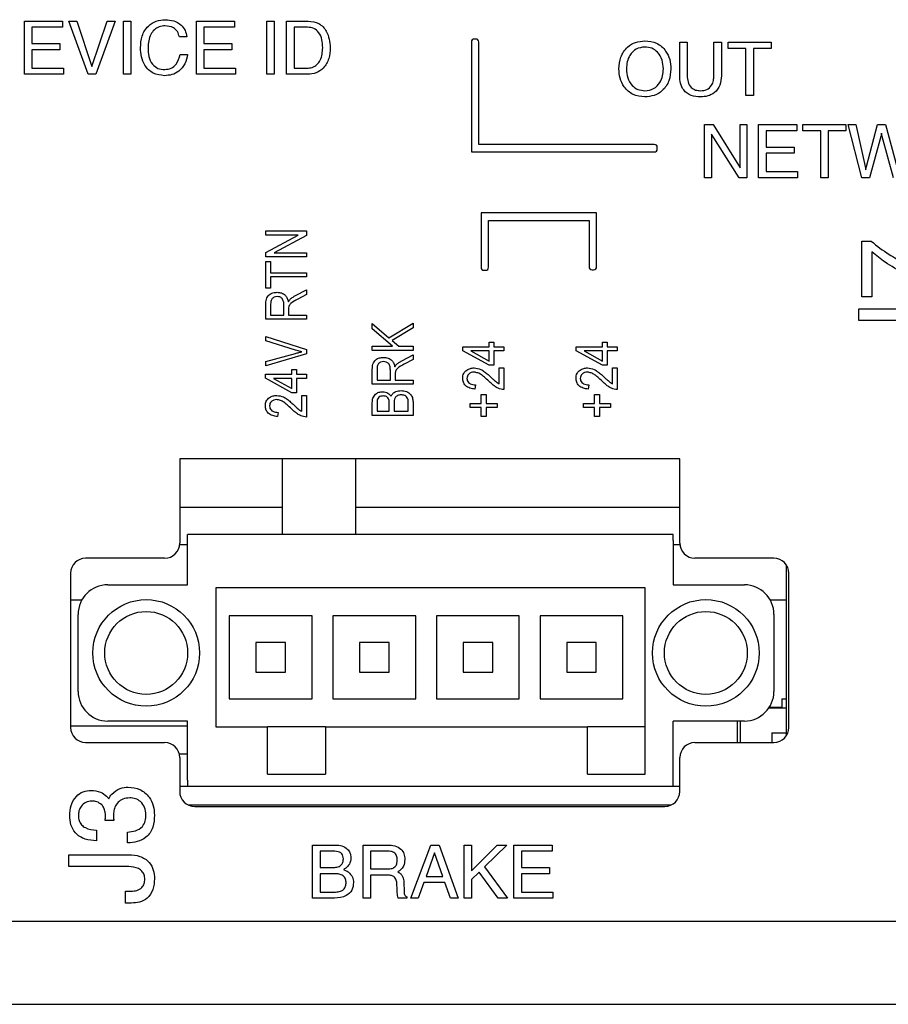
# Model space of a CAD drawing. Header units: inches. Extents: x 0.5 to 21.6, y 0.5 to 16.5.
# Tile 13 of 26: x 14.7 to 15.9, y 4.5 to 5.8. Entities that reach past the tile are written whole.
import ezdxf

# ---------------------------------------------------------------- set-up
doc = ezdxf.new("R2010")
doc.units = ezdxf.units.IN
doc.header["$MEASUREMENT"] = 0

msp = doc.modelspace()

# ---------------------------------------------------------------- linework, layer by layer
at = {"color": 7, "linetype": 'Continuous', "lineweight": 25}
for p, q in [((14.7323, 5.7719), (14.7323, 5.8427)), ((14.7323, 5.8427), (14.7831, 5.8427)), ((14.7831, 5.8427), (14.7831, 5.8345)), ((14.8169, 5.7719), (14.7913, 5.8427)), ((14.7913, 5.8427), (14.8019, 5.8427)), ((14.8019, 5.8427), (14.8221, 5.7821)), ((14.8221, 5.7821), (14.8422, 5.8427)), ((14.8528, 5.8427), (14.8272, 5.7719)), ((14.8422, 5.8427), (14.8528, 5.8427)), ((14.8639, 5.8427), (14.8739, 5.8427)), ((14.8639, 5.7719), (14.8639, 5.8427)), ((14.8739, 5.8427), (14.8739, 5.7719)), ((14.961, 5.7719), (14.961, 5.8427)), ((14.961, 5.8427), (15.0118, 5.8427)), ((15.0118, 5.8427), (15.0118, 5.8345)), ((15.0545, 5.7719), (15.0545, 5.8427)), ((15.0545, 5.8427), (15.0645, 5.8427)), ((15.0645, 5.8427), (15.0645, 5.7719)), ((15.0808, 5.7719), (15.0808, 5.8427)), ((15.0808, 5.8427), (15.1097, 5.8427)), ((14.7423, 5.8345), (14.7423, 5.8128)), ((14.7831, 5.8345), (14.7423, 5.8345)), ((15.0118, 5.8345), (14.971, 5.8345)), ((14.971, 5.8345), (14.971, 5.8128)), ((15.1087, 5.8345), (15.0908, 5.8345)), ((15.0908, 5.8345), (15.0908, 5.7801)), ((14.7423, 5.8128), (14.7795, 5.8128)), ((14.7795, 5.8128), (14.7795, 5.8046)), ((14.9483, 5.8218), (14.9383, 5.8218)), ((14.971, 5.8128), (15.0082, 5.8128)), ((15.0082, 5.8128), (15.0082, 5.8046)), ((15.3265, 5.8148), (15.3265, 5.6687)), ((15.3325, 5.8188), (15.3305, 5.8188)), ((15.3365, 5.6787), (15.3365, 5.8148)), ((15.6035, 5.7698), (15.6035, 5.8145)), ((15.6035, 5.8145), (15.6135, 5.8145)), ((15.6135, 5.8145), (15.6135, 5.7703)), ((15.6489, 5.8145), (15.6589, 5.8145)), ((15.6489, 5.7703), (15.6489, 5.8145)), ((15.6589, 5.8145), (15.6589, 5.7698)), ((15.668, 5.8064), (15.668, 5.8145)), ((15.668, 5.8145), (15.7251, 5.8145)), ((15.7251, 5.8145), (15.7251, 5.8064)), ((14.7423, 5.8046), (14.7423, 5.7801)), ((14.7795, 5.8046), (14.7423, 5.8046)), ((15.0082, 5.8046), (14.971, 5.8046)), ((14.971, 5.8046), (14.971, 5.7801)), ((15.6916, 5.8064), (15.668, 5.8064)), ((15.6916, 5.7438), (15.6916, 5.8064)), ((15.7251, 5.8064), (15.7015, 5.8064)), ((15.7015, 5.8064), (15.7015, 5.7438)), ((14.9392, 5.7983), (14.9492, 5.7983)), ((14.7423, 5.7801), (14.7841, 5.7801)), ((14.7841, 5.7801), (14.7841, 5.7719)), ((14.971, 5.7801), (15.0127, 5.7801)), ((15.0127, 5.7801), (15.0127, 5.7719)), ((15.0908, 5.7801), (15.1079, 5.7801)), ((14.7841, 5.7719), (14.7323, 5.7719)), ((14.8272, 5.7719), (14.8169, 5.7719)), ((14.8739, 5.7719), (14.8639, 5.7719)), ((15.0127, 5.7719), (14.961, 5.7719)), ((15.0645, 5.7719), (15.0545, 5.7719)), ((15.1089, 5.7719), (15.0808, 5.7719)), ((15.7015, 5.7438), (15.6916, 5.7438)), ((15.6367, 5.6344), (15.6367, 5.7052)), ((15.6367, 5.7052), (15.6481, 5.7052)), ((15.6481, 5.7052), (15.6839, 5.6475)), ((15.6839, 5.7052), (15.693, 5.7052)), ((15.6839, 5.6475), (15.6839, 5.7052)), ((15.693, 5.7052), (15.693, 5.6344)), ((15.7084, 5.7052), (15.7593, 5.7052)), ((15.7084, 5.6344), (15.7084, 5.7052)), ((15.7593, 5.697), (15.7184, 5.697)), ((15.7184, 5.697), (15.7184, 5.6752)), ((15.7593, 5.7052), (15.7593, 5.697)), ((15.7674, 5.697), (15.7674, 5.7052)), ((15.7674, 5.7052), (15.8246, 5.7052)), ((15.791, 5.697), (15.7674, 5.697)), ((15.791, 5.6344), (15.791, 5.697)), ((15.8246, 5.697), (15.801, 5.697)), ((15.801, 5.697), (15.801, 5.6344)), ((15.8246, 5.7052), (15.8246, 5.697)), ((15.8457, 5.6344), (15.8273, 5.7052)), ((15.8273, 5.7052), (15.8376, 5.7052)), ((15.8376, 5.7052), (15.8502, 5.6492)), ((15.8517, 5.6492), (15.8666, 5.7052)), ((15.8666, 5.7052), (15.8773, 5.7052)), ((15.8773, 5.7052), (15.8921, 5.6494)), ((15.6827, 5.6344), (15.6458, 5.6923)), ((15.6458, 5.6923), (15.6458, 5.6344)), ((15.8709, 5.6892), (15.856, 5.6344)), ((15.888, 5.6344), (15.8727, 5.6892)), ((15.3265, 5.6687), (15.5697, 5.6687)), ((15.5697, 5.6787), (15.3365, 5.6787)), ((15.5737, 5.6727), (15.5737, 5.6747)), ((15.7184, 5.6752), (15.7556, 5.6752)), ((15.7556, 5.6752), (15.7556, 5.667)), ((15.7556, 5.667), (15.7184, 5.667)), ((15.7184, 5.667), (15.7184, 5.6425)), ((15.7184, 5.6425), (15.7602, 5.6425)), ((15.7602, 5.6425), (15.7602, 5.6344)), ((15.6458, 5.6344), (15.6367, 5.6344)), ((15.693, 5.6344), (15.6827, 5.6344)), ((15.7602, 5.6344), (15.7084, 5.6344)), ((15.801, 5.6344), (15.791, 5.6344)), ((15.856, 5.6344), (15.8457, 5.6344)), ((15.493, 5.5876), (15.3394, 5.5876)), ((15.3394, 5.5876), (15.3394, 5.5154)), ((15.3494, 5.5776), (15.483, 5.5776)), ((15.3494, 5.5154), (15.3494, 5.5776)), ((15.483, 5.5776), (15.483, 5.5161)), ((15.493, 5.5161), (15.493, 5.5876)), ((15.0533, 5.558), (15.0533, 5.5637)), ((15.0533, 5.5637), (15.1074, 5.5637)), ((15.1074, 5.5637), (15.1074, 5.5577)), ((15.0533, 5.5352), (15.0964, 5.558)), ((15.0964, 5.558), (15.0533, 5.558)), ((15.1074, 5.5577), (15.0643, 5.5348)), ((15.8459, 5.4759), (15.8459, 5.55)), ((15.8459, 5.55), (15.8581, 5.55)), ((15.0533, 5.5292), (15.0533, 5.5352)), ((15.1074, 5.5292), (15.0533, 5.5292)), ((15.0643, 5.5348), (15.1074, 5.5348)), ((15.1074, 5.5348), (15.1074, 5.5292)), ((15.8588, 5.536), (15.8588, 5.4759)), ((15.0533, 5.4877), (15.0533, 5.5229)), ((15.0533, 5.5229), (15.0596, 5.5229)), ((15.0596, 5.5229), (15.0596, 5.5081)), ((15.3434, 5.5114), (15.3454, 5.5114)), ((15.487, 5.5121), (15.489, 5.5121)), ((15.0596, 5.5081), (15.1074, 5.5081)), ((15.1074, 5.5025), (15.0596, 5.5025)), ((15.0596, 5.5025), (15.0596, 5.4877)), ((15.1074, 5.5081), (15.1074, 5.5025)), ((15.0596, 5.4877), (15.0533, 5.4877)), ((15.0926, 5.4777), (15.1074, 5.4856)), ((15.1074, 5.4856), (15.1074, 5.4792)), ((15.1074, 5.4792), (15.0958, 5.473)), ((15.8588, 5.4759), (15.8459, 5.4759)), ((15.0533, 5.4463), (15.0533, 5.4661)), ((15.0596, 5.4665), (15.0596, 5.4519)), ((15.0772, 5.4519), (15.0772, 5.4651)), ((15.0835, 5.4591), (15.0835, 5.4519)), ((15.8417, 5.4445), (15.8417, 5.4602)), ((15.8417, 5.4602), (15.9215, 5.4602)), ((15.1074, 5.4463), (15.0533, 5.4463)), ((15.0596, 5.4519), (15.0772, 5.4519)), ((15.0835, 5.4519), (15.1074, 5.4519)), ((15.1074, 5.4519), (15.1074, 5.4463)), ((15.1948, 5.4334), (15.1948, 5.4405)), ((15.1948, 5.4405), (15.2168, 5.4218)), ((15.2218, 5.4104), (15.1948, 5.4334)), ((15.2168, 5.4218), (15.249, 5.4413)), ((15.249, 5.4349), (15.2212, 5.4181)), ((15.249, 5.4413), (15.249, 5.4349)), ((15.9215, 5.4445), (15.8417, 5.4445)), ((15.0533, 5.4174), (15.0533, 5.4233)), ((15.0533, 5.4233), (15.1074, 5.4062)), ((15.0926, 5.4054), (15.0533, 5.4174)), ((15.1074, 5.4062), (15.1074, 5.4004)), ((15.1948, 5.4048), (15.1948, 5.4104)), ((15.1948, 5.4104), (15.2218, 5.4104)), ((15.2212, 5.4181), (15.2302, 5.4104)), ((15.2302, 5.4104), (15.249, 5.4104)), ((15.249, 5.4104), (15.249, 5.4048)), ((15.315, 5.4044), (15.315, 5.4097)), ((15.315, 5.4097), (15.3502, 5.4097)), ((15.3502, 5.4097), (15.3502, 5.416)), ((15.3502, 5.416), (15.3565, 5.416)), ((15.3565, 5.416), (15.3565, 5.4097)), ((15.3565, 5.4097), (15.3699, 5.4097)), ((15.3699, 5.4097), (15.3699, 5.4041)), ((15.4657, 5.4044), (15.4657, 5.4097)), ((15.4657, 5.4097), (15.5009, 5.4097)), ((15.5009, 5.416), (15.5072, 5.416)), ((15.5009, 5.4097), (15.5009, 5.416)), ((15.5072, 5.416), (15.5072, 5.4097)), ((15.5072, 5.4097), (15.5206, 5.4097)), ((15.5206, 5.4097), (15.5206, 5.4041)), ((15.0533, 5.39), (15.0926, 5.4009)), ((15.1074, 5.4004), (15.0533, 5.3842)), ((15.249, 5.4048), (15.1948, 5.4048)), ((15.2342, 5.3912), (15.249, 5.3992)), ((15.249, 5.3992), (15.249, 5.3928)), ((15.3502, 5.3851), (15.315, 5.4044)), ((15.3502, 5.4041), (15.3257, 5.4041)), ((15.3257, 5.4041), (15.3502, 5.3906)), ((15.3502, 5.3906), (15.3502, 5.4041)), ((15.3699, 5.4041), (15.3565, 5.4041)), ((15.3565, 5.4041), (15.3565, 5.3851)), ((15.5009, 5.3851), (15.4657, 5.4044)), ((15.5009, 5.4041), (15.4764, 5.4041)), ((15.4764, 5.4041), (15.5009, 5.3906)), ((15.5009, 5.3906), (15.5009, 5.4041)), ((15.5072, 5.4041), (15.5072, 5.3851)), ((15.5206, 5.4041), (15.5072, 5.4041)), ((15.0533, 5.3842), (15.0533, 5.39)), ((15.2012, 5.3801), (15.2012, 5.3654)), ((15.249, 5.3928), (15.2374, 5.3865)), ((15.3565, 5.3851), (15.3502, 5.3851)), ((15.3636, 5.3816), (15.3699, 5.3816)), ((15.3636, 5.3605), (15.3636, 5.3816)), ((15.3699, 5.3816), (15.3699, 5.3528)), ((15.5072, 5.3851), (15.5009, 5.3851)), ((15.5142, 5.3605), (15.5142, 5.3816)), ((15.5142, 5.3816), (15.5206, 5.3816)), ((15.5206, 5.3816), (15.5206, 5.3528)), ((15.0526, 5.3678), (15.0526, 5.3732)), ((15.0526, 5.3732), (15.0877, 5.3732)), ((15.0877, 5.3485), (15.0526, 5.3678)), ((15.0877, 5.3675), (15.0633, 5.3675)), ((15.0633, 5.3675), (15.0877, 5.3541)), ((15.0877, 5.3732), (15.0877, 5.3795)), ((15.0877, 5.3795), (15.0941, 5.3795)), ((15.0877, 5.3541), (15.0877, 5.3675)), ((15.0941, 5.3795), (15.0941, 5.3732)), ((15.0941, 5.3732), (15.1074, 5.3732)), ((15.1074, 5.3675), (15.0941, 5.3675)), ((15.0941, 5.3675), (15.0941, 5.3485)), ((15.1074, 5.3732), (15.1074, 5.3675)), ((15.1948, 5.3598), (15.1948, 5.3797)), ((15.2188, 5.3654), (15.2188, 5.3786)), ((15.2251, 5.3726), (15.2251, 5.3654)), ((15.249, 5.3598), (15.1948, 5.3598)), ((15.2012, 5.3654), (15.2188, 5.3654)), ((15.2251, 5.3654), (15.249, 5.3654)), ((15.249, 5.3654), (15.249, 5.3598)), ((15.3319, 5.3591), (15.3312, 5.3535)), ((15.4826, 5.3591), (15.4819, 5.3535)), ((15.0941, 5.3485), (15.0877, 5.3485)), ((15.1011, 5.345), (15.1074, 5.345)), ((15.1011, 5.3239), (15.1011, 5.345)), ((15.1074, 5.345), (15.1074, 5.3162)), ((15.3397, 5.3345), (15.3397, 5.3464)), ((15.3397, 5.3464), (15.346, 5.3464)), ((15.346, 5.3464), (15.346, 5.3345)), ((15.4903, 5.3464), (15.4967, 5.3464)), ((15.4903, 5.3345), (15.4903, 5.3464)), ((15.4967, 5.3464), (15.4967, 5.3345)), ((15.1948, 5.3183), (15.1948, 5.3351)), ((15.2012, 5.3331), (15.2012, 5.3239)), ((15.2173, 5.3239), (15.2173, 5.3339)), ((15.2237, 5.3343), (15.2237, 5.3239)), ((15.2427, 5.3239), (15.2427, 5.3351)), ((15.249, 5.335), (15.249, 5.3183)), ((15.3249, 5.3289), (15.3249, 5.3345)), ((15.3249, 5.3345), (15.3397, 5.3345)), ((15.3397, 5.3289), (15.3249, 5.3289)), ((15.3397, 5.3169), (15.3397, 5.3289)), ((15.346, 5.3345), (15.3607, 5.3345)), ((15.3607, 5.3289), (15.346, 5.3289)), ((15.346, 5.3289), (15.346, 5.3169)), ((15.3607, 5.3345), (15.3607, 5.3289)), ((15.4756, 5.3345), (15.4903, 5.3345)), ((15.4756, 5.3289), (15.4756, 5.3345)), ((15.4903, 5.3289), (15.4756, 5.3289)), ((15.4903, 5.3169), (15.4903, 5.3289)), ((15.4967, 5.3345), (15.5114, 5.3345)), ((15.5114, 5.3289), (15.4967, 5.3289)), ((15.4967, 5.3289), (15.4967, 5.3169)), ((15.5114, 5.3345), (15.5114, 5.3289)), ((15.0695, 5.3225), (15.0688, 5.3169)), ((15.249, 5.3183), (15.1948, 5.3183)), ((15.2012, 5.3239), (15.2173, 5.3239)), ((15.2237, 5.3239), (15.2427, 5.3239)), ((15.346, 5.3169), (15.3397, 5.3169)), ((15.4967, 5.3169), (15.4903, 5.3169)), ((15.6037, 5.2606), (14.9387, 5.2606)), ((14.9387, 5.2606), (14.9387, 5.1486)), ((15.0756, 5.1602), (15.0756, 5.2606)), ((15.1731, 5.1602), (15.1731, 5.2606)), ((15.6037, 5.1486), (15.6037, 5.2606)), ((14.9387, 5.1965), (15.0756, 5.1965)), ((15.1731, 5.1965), (15.6037, 5.1965)), ((15.595, 5.1602), (14.9493, 5.1602)), ((14.9493, 5.1523), (14.9493, 5.1602)), ((15.595, 5.1523), (15.595, 5.1602)), ((14.9493, 5.1463), (14.9386, 5.1463)), ((14.9493, 5.0933), (14.9493, 5.1523)), ((15.595, 5.1523), (15.595, 5.0933)), ((15.6039, 5.1463), (15.595, 5.1463)), ((14.9187, 5.1286), (14.8137, 5.1286)), ((15.7287, 5.1286), (15.6237, 5.1286)), ((15.7457, 4.893), (15.7457, 5.1191)), ((14.7937, 5.1086), (14.7937, 4.9036)), ((15.7487, 4.9036), (15.7487, 5.1086)), ((14.843, 5.0933), (14.9493, 5.0933)), ((15.595, 5.0933), (15.6895, 5.0933)), ((15.5576, 5.0893), (14.9867, 5.0893)), ((14.9867, 5.0893), (14.9867, 4.9043)), ((15.5576, 4.8413), (15.5576, 5.0893)), ((14.7937, 5.0735), (14.8089, 5.0735)), ((15.7237, 5.0735), (15.7457, 5.0735)), ((14.8037, 4.9516), (14.8037, 5.0539)), ((15.7289, 5.0539), (15.7289, 4.9516)), ((15.0045, 5.0519), (15.0045, 4.9417)), ((15.1147, 5.0519), (15.0045, 5.0519)), ((15.1147, 4.9417), (15.1147, 5.0519)), ((15.2525, 5.0519), (15.1423, 5.0519)), ((15.1423, 5.0519), (15.1423, 4.9417)), ((15.2525, 4.9417), (15.2525, 5.0519)), ((15.2801, 5.0519), (15.2801, 4.9417)), ((15.3903, 5.0519), (15.2801, 5.0519)), ((15.3903, 4.9417), (15.3903, 5.0519)), ((15.5281, 5.0519), (15.4178, 5.0519)), ((15.4178, 5.0519), (15.4178, 4.9417)), ((15.5281, 4.9417), (15.5281, 5.0519)), ((15.0399, 5.0165), (15.0399, 4.9771)), ((15.0793, 5.0165), (15.0399, 5.0165)), ((15.0793, 4.9771), (15.0793, 5.0165)), ((15.1777, 5.0165), (15.1777, 4.9771)), ((15.2171, 5.0165), (15.1777, 5.0165)), ((15.2171, 4.9771), (15.2171, 5.0165)), ((15.3155, 5.0165), (15.3155, 4.9771)), ((15.3549, 5.0165), (15.3155, 5.0165)), ((15.3549, 4.9771), (15.3549, 5.0165)), ((15.4926, 5.0165), (15.4533, 5.0165)), ((15.4533, 5.0165), (15.4533, 4.9771)), ((15.4926, 4.9771), (15.4926, 5.0165)), ((15.0399, 4.9771), (15.0793, 4.9771)), ((15.1777, 4.9771), (15.2171, 4.9771)), ((15.3155, 4.9771), (15.3549, 4.9771)), ((15.4533, 4.9771), (15.4926, 4.9771)), ((15.0045, 4.9417), (15.1147, 4.9417)), ((15.1423, 4.9417), (15.2525, 4.9417)), ((15.2801, 4.9417), (15.3903, 4.9417)), ((15.4178, 4.9417), (15.5281, 4.9417)), ((15.7393, 4.9416), (15.7393, 4.9296)), ((15.7393, 4.9416), (15.7457, 4.9416)), ((15.7222, 4.9296), (15.7457, 4.9296)), ((15.7228, 4.9306), (15.7393, 4.9306)), ((14.9493, 4.9122), (14.843, 4.9122)), ((14.9493, 4.8334), (14.9493, 4.9122)), ((15.595, 4.8334), (15.595, 4.9122)), ((15.6895, 4.9122), (15.595, 4.9122)), ((15.68, 4.9122), (15.68, 4.8836)), ((15.6841, 4.9122), (15.6841, 4.8836)), ((14.9493, 4.9055), (14.7937, 4.9055)), ((14.9867, 4.9043), (15.0556, 4.9043)), ((15.0556, 4.8413), (15.0556, 4.9043)), ((15.1324, 4.9043), (15.0556, 4.9043)), ((15.1324, 4.9043), (15.1324, 4.8413)), ((15.1324, 4.9043), (15.4808, 4.9043)), ((15.4808, 4.8413), (15.4808, 4.9043)), ((15.5576, 4.9043), (15.4808, 4.9043)), ((15.7261, 4.8966), (15.7261, 4.8836)), ((15.7261, 4.8966), (15.7457, 4.8966)), ((14.8137, 4.8836), (14.9187, 4.8836)), ((15.6237, 4.8836), (15.7287, 4.8836)), ((14.9381, 4.8686), (14.9493, 4.8686)), ((14.9387, 4.8636), (14.9387, 4.8186)), ((15.6037, 4.8186), (15.6037, 4.8636)), ((14.9493, 4.8334), (14.9493, 4.8256)), ((15.0556, 4.8413), (15.1324, 4.8413)), ((15.4808, 4.8413), (15.5576, 4.8413)), ((15.595, 4.8256), (15.595, 4.8334)), ((14.9387, 4.8256), (14.9493, 4.8256)), ((14.9493, 4.8256), (15.595, 4.8256)), ((15.595, 4.8256), (15.6037, 4.8256)), ((14.95, 4.8006), (15.5924, 4.8006)), ((14.9587, 4.7986), (15.5837, 4.7986)), ((14.8511, 4.78), (14.8397, 4.78)), ((14.8282, 4.7672), (14.8282, 4.753)), ((14.8695, 4.7501), (14.8695, 4.7644)), ((15.1155, 4.6765), (15.1155, 4.7473)), ((15.1155, 4.7473), (15.1463, 4.7473)), ((15.1431, 4.7392), (15.1255, 4.7392)), ((15.1255, 4.7392), (15.1255, 4.7174)), ((15.1826, 4.6765), (15.1826, 4.7473)), ((15.1826, 4.7473), (15.2152, 4.7473)), ((15.2149, 4.7392), (15.1926, 4.7392)), ((15.1926, 4.7392), (15.1926, 4.7156)), ((15.2462, 4.6765), (15.2727, 4.7473)), ((15.2727, 4.7473), (15.2836, 4.7473)), ((15.2836, 4.7473), (15.3089, 4.6765)), ((15.3169, 4.7473), (15.3269, 4.7473)), ((15.3169, 4.6765), (15.3169, 4.7473)), ((15.3269, 4.7473), (15.3269, 4.7131)), ((15.3269, 4.7131), (15.3608, 4.7473)), ((15.3739, 4.7473), (15.3441, 4.7182)), ((15.3608, 4.7473), (15.3739, 4.7473)), ((15.3832, 4.6765), (15.3832, 4.7473)), ((15.3832, 4.7473), (15.434, 4.7473)), ((15.434, 4.7392), (15.3932, 4.7392)), ((15.3932, 4.7392), (15.3932, 4.7174)), ((15.434, 4.7473), (15.434, 4.7392)), ((14.7911, 4.7187), (14.7911, 4.7344)), ((14.7911, 4.7344), (14.871, 4.7344)), ((15.2777, 4.7369), (15.2664, 4.7056)), ((15.2886, 4.7056), (15.2777, 4.7369)), ((15.2777, 4.7369), (15.2777, 4.7369)), ((14.8709, 4.7187), (14.7911, 4.7187)), ((15.1255, 4.7174), (15.1419, 4.7174)), ((15.1926, 4.7156), (15.2156, 4.7156)), ((15.3441, 4.7182), (15.3745, 4.6765)), ((15.3932, 4.7174), (15.4304, 4.7174)), ((15.4304, 4.7174), (15.4304, 4.7092)), ((15.1438, 4.7092), (15.1255, 4.7092)), ((15.1255, 4.7092), (15.1255, 4.6847)), ((15.2145, 4.7074), (15.1926, 4.7074)), ((15.1926, 4.7074), (15.1926, 4.6765)), ((15.2286, 4.7115), (15.2302, 4.7108)), ((15.2664, 4.7056), (15.2886, 4.7056)), ((15.3371, 4.7113), (15.3269, 4.7013)), ((15.3269, 4.7013), (15.3269, 4.6765)), ((15.3621, 4.6765), (15.3371, 4.7113)), ((15.4304, 4.7092), (15.3932, 4.7092)), ((15.3932, 4.7092), (15.3932, 4.6847)), ((15.2278, 4.6894), (15.2275, 4.695)), ((15.2368, 4.6983), (15.2372, 4.6853)), ((15.2635, 4.6974), (15.256, 4.6765)), ((15.2914, 4.6974), (15.2635, 4.6974)), ((15.2987, 4.6765), (15.2914, 4.6974)), ((14.8667, 4.6702), (14.8667, 4.6859)), ((14.8667, 4.6859), (14.8743, 4.6859)), ((15.1444, 4.6765), (15.1155, 4.6765)), ((15.1255, 4.6847), (15.1445, 4.6847)), ((15.1926, 4.6765), (15.1826, 4.6765)), ((15.2408, 4.6765), (15.2291, 4.6765)), ((15.2408, 4.6784), (15.2408, 4.6765)), ((15.256, 4.6765), (15.2462, 4.6765)), ((15.3089, 4.6765), (15.2987, 4.6765)), ((15.3269, 4.6765), (15.3169, 4.6765)), ((15.3745, 4.6765), (15.3621, 4.6765)), ((15.4349, 4.6765), (15.3832, 4.6765)), ((15.3932, 4.6847), (15.4349, 4.6847)), ((15.4349, 4.6847), (15.4349, 4.6765)), ((14.8743, 4.6702), (14.8667, 4.6702)), ((17.4057, 4.6456), (10.8037, 4.6456)), ((10.8337, 4.5356), (17.4357, 4.5356))]:
    msp.add_line(p, q, dxfattribs=at)
for centre, radius in [((14.8942, 5.0027), 0.0709), ((15.6383, 5.0027), 0.0709), ((14.8942, 5.0027), 0.0551), ((15.6383, 5.0027), 0.0551)]:
    msp.add_circle(centre, radius, dxfattribs=at)
for centre, radius, start, end in [((15.3305, 5.8148), 0.004, 90, 180), ((15.3325, 5.8148), 0.004, 0, 90), ((15.5697, 5.6747), 0.004, 0, 90), ((15.5697, 5.6727), 0.004, 270, 0), ((15.3434, 5.5154), 0.004, 180, 270), ((15.3454, 5.5154), 0.004, 270, 0), ((15.487, 5.5161), 0.004, 180, 270), ((15.489, 5.5161), 0.004, 270, 0), ((14.9187, 5.1486), 0.02, 270, 0), ((15.6237, 5.1486), 0.02, 180, 270), ((14.8137, 5.1086), 0.02, 90, 180), ((15.7287, 5.1086), 0.02, 0, 90), ((14.843, 5.0539), 0.0394, 90, 180), ((15.6895, 5.0539), 0.0394, 0, 90), ((14.843, 4.9516), 0.0394, 180, 270), ((15.6895, 4.9516), 0.0394, 270, 0), ((14.8137, 4.9036), 0.02, 180, 270), ((15.7287, 4.9036), 0.02, 270, 0), ((14.9187, 4.8636), 0.02, 0, 90), ((15.6237, 4.8636), 0.02, 90, 180), ((14.9587, 4.8186), 0.02, 180, 270), ((15.5837, 4.8186), 0.02, 270, 0)]:
    msp.add_arc(centre, radius, start, end, dxfattribs=at)
for points, knots in [([(14.8866, 5.8073), (14.8869, 5.8125), (14.8876, 5.8231), (14.8955, 5.836), (14.9072, 5.8436), (14.9155, 5.8442), (14.9196, 5.8445)], [0, 0, 0, 0, 0.280603, 0.559813, 0.779613, 1, 1, 1, 1]), ([(14.9196, 5.8445), (14.9234, 5.8443), (14.9309, 5.8438), (14.9403, 5.8384), (14.9464, 5.8306), (14.9477, 5.8248), (14.9483, 5.8218)], [0, 0, 0, 0, 0.280432, 0.559809, 0.779684, 1, 1, 1, 1]), ([(15.1097, 5.8427), (15.1145, 5.8421), (15.1242, 5.8409), (15.1369, 5.8275), (15.1381, 5.8149), (15.1389, 5.8073)], [0, 0, 0, 0, 0.280131, 0.560171, 1, 1, 1, 1]), ([(14.9191, 5.8364), (14.9165, 5.8362), (14.9113, 5.8357), (14.9047, 5.8314), (14.8979, 5.8222), (14.8971, 5.8134), (14.8966, 5.8073)], [0, 0, 0, 0, 0.187134, 0.373944, 0.5612, 1, 1, 1, 1]), ([(14.9383, 5.8218), (14.9376, 5.8242), (14.9363, 5.829), (14.9294, 5.8353), (14.923, 5.836), (14.9191, 5.8364)], [0, 0, 0, 0, 0.280746, 0.560919, 1, 1, 1, 1]), ([(15.1289, 5.8073), (15.1287, 5.8109), (15.1284, 5.818), (15.1246, 5.8275), (15.1172, 5.8338), (15.1115, 5.8343), (15.1087, 5.8345)], [0, 0, 0, 0, 0.281181, 0.560916, 0.780155, 1, 1, 1, 1]), ([(15.5228, 5.7791), (15.5232, 5.7845), (15.524, 5.7952), (15.5327, 5.808), (15.5446, 5.8154), (15.553, 5.816), (15.5572, 5.8164)], [0, 0, 0, 0, 0.280353, 0.559666, 0.779607, 1, 1, 1, 1]), ([(15.5572, 5.8164), (15.5626, 5.8158), (15.5733, 5.8147), (15.585, 5.8043), (15.591, 5.7918), (15.5915, 5.7834), (15.5917, 5.7791)], [0, 0, 0, 0, 0.2796578, 0.5587196, 0.7791017, 1, 1, 1, 1]), ([(14.9185, 5.7701), (14.9133, 5.7707), (14.9029, 5.7719), (14.8922, 5.7827), (14.8872, 5.7951), (14.8868, 5.8032), (14.8866, 5.8073)], [0, 0, 0, 0, 0.279343, 0.558231, 0.778861, 1, 1, 1, 1]), ([(14.8966, 5.8073), (14.8968, 5.8034), (14.8971, 5.7957), (14.9013, 5.7854), (14.9096, 5.779), (14.9158, 5.7785), (14.9188, 5.7783)], [0, 0, 0, 0, 0.281224, 0.560727, 0.779864, 1, 1, 1, 1]), ([(15.1079, 5.7801), (15.1103, 5.7803), (15.1152, 5.7806), (15.1216, 5.7845), (15.1279, 5.7932), (15.1285, 5.8015), (15.1289, 5.8073)], [0, 0, 0, 0, 0.187207, 0.373862, 0.560901, 1, 1, 1, 1]), ([(15.1389, 5.8073), (15.1386, 5.8024), (15.138, 5.7926), (15.1311, 5.7804), (15.1205, 5.7729), (15.1127, 5.7723), (15.1089, 5.7719)], [0, 0, 0, 0, 0.280765, 0.560144, 0.779776, 1, 1, 1, 1]), ([(15.5572, 5.8082), (15.5532, 5.8077), (15.5452, 5.8067), (15.5371, 5.7981), (15.5333, 5.7886), (15.5329, 5.7823), (15.5328, 5.7791)], [0, 0, 0, 0, 0.279016, 0.55818, 0.778868, 1, 1, 1, 1]), ([(15.5818, 5.7791), (15.5815, 5.7832), (15.581, 5.7911), (15.5752, 5.8011), (15.5667, 5.8073), (15.5604, 5.8079), (15.5572, 5.8082)], [0, 0, 0, 0, 0.280661, 0.560163, 0.779911, 1, 1, 1, 1]), ([(14.9492, 5.7983), (14.9483, 5.794), (14.9465, 5.7856), (14.9386, 5.776), (14.9286, 5.7708), (14.9219, 5.7704), (14.9185, 5.7701)], [0, 0, 0, 0, 0.280262, 0.559544, 0.779571, 1, 1, 1, 1]), ([(14.9188, 5.7783), (14.9218, 5.7786), (14.9276, 5.7792), (14.936, 5.7864), (14.938, 5.7938), (14.9392, 5.7983)], [0, 0, 0, 0, 0.280258, 0.560175, 1, 1, 1, 1]), ([(15.5572, 5.7419), (15.5519, 5.7425), (15.5411, 5.7436), (15.5295, 5.754), (15.5236, 5.7666), (15.523, 5.775), (15.5228, 5.7791)], [0, 0, 0, 0, 0.279637, 0.558726, 0.779096, 1, 1, 1, 1]), ([(15.5328, 5.7791), (15.533, 5.7752), (15.5336, 5.7672), (15.5393, 5.7573), (15.5478, 5.751), (15.5541, 5.7504), (15.5572, 5.7501)], [0, 0, 0, 0, 0.280664, 0.560173, 0.779931, 1, 1, 1, 1]), ([(15.5572, 5.7501), (15.5613, 5.7506), (15.5693, 5.7516), (15.5774, 5.7602), (15.5813, 5.7697), (15.5816, 5.776), (15.5818, 5.7791)], [0, 0, 0, 0, 0.279036, 0.558219, 0.778874, 1, 1, 1, 1]), ([(15.5917, 5.7791), (15.5913, 5.7738), (15.5905, 5.7631), (15.5818, 5.7503), (15.5699, 5.7429), (15.5614, 5.7423), (15.5572, 5.7419)], [0, 0, 0, 0, 0.28034, 0.559619, 0.77956, 1, 1, 1, 1]), ([(15.6312, 5.7419), (15.627, 5.7422), (15.6186, 5.7427), (15.6085, 5.7498), (15.6041, 5.7599), (15.6037, 5.7665), (15.6035, 5.7698)], [0, 0, 0, 0, 0.280616, 0.558815, 0.778974, 1, 1, 1, 1]), ([(15.6135, 5.7703), (15.6137, 5.7674), (15.614, 5.7617), (15.6179, 5.7544), (15.6245, 5.7505), (15.629, 5.7503), (15.6312, 5.7501)], [0, 0, 0, 0, 0.280988, 0.559733, 0.779326, 1, 1, 1, 1]), ([(15.6312, 5.7501), (15.6341, 5.7503), (15.6399, 5.7508), (15.6462, 5.7565), (15.6486, 5.7636), (15.6488, 5.7681), (15.6489, 5.7703)], [0, 0, 0, 0, 0.280105, 0.55807, 0.778686, 1, 1, 1, 1]), ([(15.6589, 5.7698), (15.6586, 5.7656), (15.658, 5.7573), (15.6509, 5.7474), (15.6411, 5.7425), (15.6345, 5.7421), (15.6312, 5.7419)], [0, 0, 0, 0, 0.280357, 0.559097, 0.779177, 1, 1, 1, 1]), ([(15.8718, 5.6937), (15.8717, 5.6928), (15.8715, 5.6913), (15.8711, 5.6898), (15.8709, 5.6892)], [0, 0, 0, 0, 0.55987, 1, 1, 1, 1]), ([(15.8727, 5.6892), (15.8725, 5.69), (15.8721, 5.6915), (15.8719, 5.693), (15.8718, 5.6937)], [0, 0, 0, 0, 0.560228, 1, 1, 1, 1]), ([(15.8502, 5.6492), (15.8503, 5.6484), (15.8507, 5.647), (15.8508, 5.6455), (15.8509, 5.6449)], [0, 0, 0, 0, 0.560033, 1, 1, 1, 1]), ([(15.8509, 5.6449), (15.851, 5.6457), (15.8512, 5.6471), (15.8515, 5.6485), (15.8517, 5.6492)], [0, 0, 0, 0, 0.559793, 1, 1, 1, 1]), ([(15.8581, 5.55), (15.8658, 5.5439), (15.8797, 5.5329), (15.8954, 5.5249), (15.9023, 5.5213)], [0, 0, 0, 0, 0.559954, 1, 1, 1, 1]), ([(15.9019, 5.5073), (15.8933, 5.512), (15.8781, 5.5202), (15.8647, 5.5312), (15.8588, 5.536)], [0, 0, 0, 0, 0.559898, 1, 1, 1, 1]), ([(15.0533, 5.4661), (15.0533, 5.4685), (15.0533, 5.4732), (15.0571, 5.479), (15.0627, 5.4817), (15.0664, 5.482), (15.0682, 5.4821)], [0, 0, 0, 0, 0.281492, 0.558262, 0.778928, 1, 1, 1, 1]), ([(15.0682, 5.4765), (15.0668, 5.4764), (15.064, 5.4761), (15.061, 5.4733), (15.0598, 5.4698), (15.0597, 5.4676), (15.0596, 5.4665)], [0, 0, 0, 0, 0.279824, 0.55812, 0.77873, 1, 1, 1, 1]), ([(15.0682, 5.4821), (15.0702, 5.482), (15.0743, 5.4817), (15.0792, 5.4785), (15.0821, 5.4741), (15.0828, 5.471), (15.0832, 5.4695)], [0, 0, 0, 0, 0.280215, 0.559216, 0.779341, 1, 1, 1, 1]), ([(15.0772, 5.4651), (15.0772, 5.4666), (15.0771, 5.4697), (15.0753, 5.4738), (15.0719, 5.4762), (15.0695, 5.4764), (15.0682, 5.4765)], [0, 0, 0, 0, 0.2814474, 0.5598496, 0.7797218, 1, 1, 1, 1]), ([(15.0832, 5.4695), (15.0836, 5.4702), (15.0843, 5.4715), (15.0853, 5.4725), (15.0857, 5.473)], [0, 0, 0, 0, 0.560175, 1, 1, 1, 1]), ([(15.0958, 5.473), (15.0925, 5.4713), (15.0878, 5.4691), (15.0836, 5.4635), (15.0835, 5.4606), (15.0835, 5.4591)], [0, 0, 0, 0, 0.560954, 0.779755, 1, 1, 1, 1]), ([(15.0857, 5.473), (15.0869, 5.474), (15.0891, 5.4757), (15.0915, 5.4771), (15.0926, 5.4777)], [0, 0, 0, 0, 0.559973, 1, 1, 1, 1]), ([(15.1011, 5.403), (15.0995, 5.4034), (15.0966, 5.4042), (15.0938, 5.405), (15.0926, 5.4054)], [0, 0, 0, 0, 0.5599895, 1, 1, 1, 1]), ([(15.0926, 5.4009), (15.0941, 5.4013), (15.097, 5.402), (15.0998, 5.4027), (15.1011, 5.403)], [0, 0, 0, 0, 0.56, 1, 1, 1, 1]), ([(15.1948, 5.3797), (15.1949, 5.3821), (15.1949, 5.3868), (15.1987, 5.3926), (15.2042, 5.3953), (15.2079, 5.3955), (15.2098, 5.3956)], [0, 0, 0, 0, 0.281492, 0.558262, 0.778928, 1, 1, 1, 1]), ([(15.2098, 5.3956), (15.2118, 5.3955), (15.2158, 5.3952), (15.2208, 5.3921), (15.2237, 5.3876), (15.2244, 5.3845), (15.2247, 5.383)], [0, 0, 0, 0, 0.280215, 0.559216, 0.779341, 1, 1, 1, 1]), ([(15.2098, 5.39), (15.2084, 5.3899), (15.2056, 5.3896), (15.2025, 5.3868), (15.2013, 5.3834), (15.2012, 5.3812), (15.2012, 5.3801)], [0, 0, 0, 0, 0.2798241, 0.5581199, 0.7787296, 1, 1, 1, 1]), ([(15.2188, 5.3786), (15.2187, 5.3802), (15.2187, 5.3832), (15.2169, 5.3873), (15.2134, 5.3897), (15.211, 5.3899), (15.2098, 5.39)], [0, 0, 0, 0, 0.281447, 0.55985, 0.779722, 1, 1, 1, 1]), ([(15.2247, 5.383), (15.2251, 5.3837), (15.2258, 5.385), (15.2268, 5.3861), (15.2273, 5.3865)], [0, 0, 0, 0, 0.560175, 1, 1, 1, 1]), ([(15.2374, 5.3865), (15.234, 5.3849), (15.2293, 5.3826), (15.2252, 5.3771), (15.2251, 5.3741), (15.2251, 5.3726)], [0, 0, 0, 0, 0.560954, 0.779755, 1, 1, 1, 1]), ([(15.2273, 5.3865), (15.2285, 5.3875), (15.2307, 5.3893), (15.2331, 5.3906), (15.2342, 5.3912)], [0, 0, 0, 0, 0.559973, 1, 1, 1, 1]), ([(15.315, 5.3679), (15.3152, 5.3701), (15.3156, 5.3744), (15.3201, 5.3788), (15.3252, 5.3812), (15.3285, 5.3815), (15.3302, 5.3816)], [0, 0, 0, 0, 0.279685, 0.558193, 0.779068, 1, 1, 1, 1]), ([(15.3302, 5.3816), (15.3333, 5.3812), (15.3383, 5.3805), (15.3441, 5.3765), (15.3487, 5.3728), (15.3516, 5.3702), (15.353, 5.3689)], [0, 0, 0, 0, 0.338266, 0.558669, 0.779318, 1, 1, 1, 1]), ([(15.4657, 5.3679), (15.4659, 5.3701), (15.4663, 5.3744), (15.4708, 5.3788), (15.4758, 5.3812), (15.4792, 5.3815), (15.4809, 5.3816)], [0, 0, 0, 0, 0.279685, 0.558193, 0.779068, 1, 1, 1, 1]), ([(15.4809, 5.3816), (15.4839, 5.3812), (15.489, 5.3805), (15.4948, 5.3765), (15.4994, 5.3728), (15.5023, 5.3702), (15.5037, 5.3689)], [0, 0, 0, 0, 0.338266, 0.558669, 0.779318, 1, 1, 1, 1]), ([(15.3312, 5.3535), (15.329, 5.3537), (15.3245, 5.3543), (15.3188, 5.3575), (15.3155, 5.3625), (15.3152, 5.3661), (15.315, 5.3679)], [0, 0, 0, 0, 0.280927, 0.560119, 0.779783, 1, 1, 1, 1]), ([(15.3301, 5.376), (15.3288, 5.3759), (15.3262, 5.3757), (15.323, 5.3736), (15.321, 5.3708), (15.3208, 5.3687), (15.3207, 5.3677)], [0, 0, 0, 0, 0.280452, 0.56002, 0.779929, 1, 1, 1, 1]), ([(15.3207, 5.3677), (15.3208, 5.3667), (15.3209, 5.3647), (15.3226, 5.3621), (15.3261, 5.3595), (15.3295, 5.3593), (15.3319, 5.3591)], [0, 0, 0, 0, 0.186995, 0.373864, 0.560986, 1, 1, 1, 1]), ([(15.3498, 5.3639), (15.3478, 5.3657), (15.3446, 5.3688), (15.3399, 5.3726), (15.3353, 5.3752), (15.3318, 5.3757), (15.3301, 5.376)], [0, 0, 0, 0, 0.340516, 0.560803, 0.780736, 1, 1, 1, 1]), ([(15.353, 5.3689), (15.3542, 5.3678), (15.356, 5.3661), (15.3586, 5.3638), (15.3609, 5.3619), (15.3627, 5.361), (15.3636, 5.3605)], [0, 0, 0, 0, 0.340062, 0.560086, 0.780067, 1, 1, 1, 1]), ([(15.4819, 5.3535), (15.4796, 5.3537), (15.4751, 5.3543), (15.4695, 5.3575), (15.4662, 5.3625), (15.4659, 5.3661), (15.4657, 5.3679)], [0, 0, 0, 0, 0.280927, 0.560119, 0.779783, 1, 1, 1, 1]), ([(15.4808, 5.376), (15.4795, 5.3759), (15.4768, 5.3757), (15.4737, 5.3736), (15.4717, 5.3708), (15.4715, 5.3687), (15.4713, 5.3677)], [0, 0, 0, 0, 0.280452, 0.56002, 0.779929, 1, 1, 1, 1]), ([(15.4713, 5.3677), (15.4714, 5.3667), (15.4716, 5.3647), (15.4733, 5.3621), (15.4768, 5.3595), (15.4802, 5.3593), (15.4826, 5.3591)], [0, 0, 0, 0, 0.186995, 0.373864, 0.560986, 1, 1, 1, 1]), ([(15.5005, 5.3639), (15.4985, 5.3657), (15.4953, 5.3688), (15.4905, 5.3726), (15.486, 5.3752), (15.4825, 5.3757), (15.4808, 5.376)], [0, 0, 0, 0, 0.340516, 0.560803, 0.780736, 1, 1, 1, 1]), ([(15.5037, 5.3689), (15.5048, 5.3678), (15.5067, 5.3661), (15.5093, 5.3638), (15.5116, 5.3619), (15.5134, 5.361), (15.5142, 5.3605)], [0, 0, 0, 0, 0.3400623, 0.5600859, 0.7800671, 1, 1, 1, 1]), ([(15.3699, 5.3528), (15.3672, 5.3532), (15.3629, 5.3538), (15.3576, 5.3571), (15.3536, 5.3603), (15.351, 5.3627), (15.3498, 5.3639)], [0, 0, 0, 0, 0.3382644, 0.5586747, 0.7793129, 1, 1, 1, 1]), ([(15.5206, 5.3528), (15.5179, 5.3532), (15.5135, 5.3538), (15.5083, 5.3571), (15.5042, 5.3603), (15.5017, 5.3627), (15.5005, 5.3639)], [0, 0, 0, 0, 0.338264, 0.558675, 0.779313, 1, 1, 1, 1]), ([(15.0526, 5.3313), (15.0528, 5.3335), (15.0532, 5.3378), (15.0577, 5.3423), (15.0627, 5.3446), (15.0661, 5.3449), (15.0678, 5.345)], [0, 0, 0, 0, 0.279685, 0.558193, 0.779068, 1, 1, 1, 1]), ([(15.0678, 5.345), (15.0708, 5.3446), (15.0758, 5.344), (15.0816, 5.34), (15.0862, 5.3363), (15.0891, 5.3336), (15.0906, 5.3323)], [0, 0, 0, 0, 0.338266, 0.558669, 0.779318, 1, 1, 1, 1]), ([(15.1948, 5.3351), (15.1949, 5.3373), (15.1951, 5.3415), (15.1986, 5.3467), (15.2034, 5.3495), (15.2068, 5.3498), (15.2085, 5.3499)], [0, 0, 0, 0, 0.280801, 0.558968, 0.779465, 1, 1, 1, 1]), ([(15.2093, 5.3443), (15.2083, 5.3443), (15.2063, 5.3442), (15.2035, 5.3428), (15.2009, 5.3391), (15.2011, 5.3356), (15.2012, 5.3331)], [0, 0, 0, 0, 0.187185, 0.373755, 0.55963, 1, 1, 1, 1]), ([(15.2085, 5.3499), (15.211, 5.3496), (15.2156, 5.349), (15.2185, 5.3455), (15.2198, 5.3439)], [0, 0, 0, 0, 0.559266, 1, 1, 1, 1]), ([(15.2168, 5.3394), (15.2165, 5.3402), (15.2158, 5.3419), (15.2131, 5.344), (15.2108, 5.3442), (15.2093, 5.3443)], [0, 0, 0, 0, 0.280652, 0.560642, 1, 1, 1, 1]), ([(15.2198, 5.3439), (15.2206, 5.3452), (15.222, 5.3479), (15.2268, 5.3508), (15.2307, 5.3512), (15.2331, 5.3514)], [0, 0, 0, 0, 0.279867, 0.560238, 1, 1, 1, 1]), ([(15.2331, 5.3457), (15.2315, 5.3456), (15.2283, 5.3453), (15.2238, 5.3412), (15.2237, 5.3369), (15.2237, 5.3343)], [0, 0, 0, 0, 0.280844, 0.559893, 1, 1, 1, 1]), ([(15.2331, 5.3514), (15.2355, 5.3511), (15.2404, 5.3507), (15.2463, 5.3467), (15.2488, 5.3407), (15.2489, 5.3369), (15.249, 5.335)], [0, 0, 0, 0, 0.280357, 0.559275, 0.778912, 1, 1, 1, 1]), ([(15.242, 5.3405), (15.2415, 5.3415), (15.2406, 5.3433), (15.2374, 5.3454), (15.2347, 5.3456), (15.2331, 5.3457)], [0, 0, 0, 0, 0.280152, 0.560205, 1, 1, 1, 1]), ([(15.0688, 5.3169), (15.0665, 5.3172), (15.062, 5.3177), (15.0563, 5.3209), (15.053, 5.326), (15.0527, 5.3295), (15.0526, 5.3313)], [0, 0, 0, 0, 0.280927, 0.560119, 0.779783, 1, 1, 1, 1]), ([(15.0676, 5.3394), (15.0663, 5.3393), (15.0637, 5.3391), (15.0605, 5.337), (15.0585, 5.3342), (15.0583, 5.3321), (15.0582, 5.3311)], [0, 0, 0, 0, 0.280452, 0.56002, 0.779929, 1, 1, 1, 1]), ([(15.0582, 5.3311), (15.0583, 5.3301), (15.0585, 5.3281), (15.0602, 5.3256), (15.0637, 5.3229), (15.0671, 5.3227), (15.0695, 5.3225)], [0, 0, 0, 0, 0.186995, 0.373864, 0.560986, 1, 1, 1, 1]), ([(15.0873, 5.3273), (15.0854, 5.3291), (15.0822, 5.3322), (15.0774, 5.336), (15.0728, 5.3387), (15.0694, 5.3392), (15.0676, 5.3394)], [0, 0, 0, 0, 0.340516, 0.560803, 0.780736, 1, 1, 1, 1]), ([(15.0906, 5.3323), (15.0917, 5.3313), (15.0935, 5.3295), (15.0961, 5.3272), (15.0985, 5.3253), (15.1002, 5.3244), (15.1011, 5.3239)], [0, 0, 0, 0, 0.340062, 0.560086, 0.780067, 1, 1, 1, 1]), ([(15.2173, 5.3339), (15.2173, 5.3349), (15.2173, 5.3368), (15.217, 5.3386), (15.2168, 5.3394)], [0, 0, 0, 0, 0.560326, 1, 1, 1, 1]), ([(15.2427, 5.3351), (15.2427, 5.3361), (15.2427, 5.338), (15.2422, 5.3398), (15.242, 5.3405)], [0, 0, 0, 0, 0.560344, 1, 1, 1, 1]), ([(15.1074, 5.3162), (15.1048, 5.3166), (15.1004, 5.3173), (15.0951, 5.3205), (15.0911, 5.3237), (15.0886, 5.3261), (15.0873, 5.3273)], [0, 0, 0, 0, 0.338264, 0.558675, 0.779313, 1, 1, 1, 1]), ([(14.7925, 4.7864), (14.7929, 4.791), (14.7935, 4.8003), (14.8001, 4.8118), (14.81, 4.819), (14.8173, 4.8196), (14.821, 4.82)], [0, 0, 0, 0, 0.280664, 0.560173, 0.77991, 1, 1, 1, 1]), ([(14.821, 4.82), (14.8253, 4.8196), (14.833, 4.8191), (14.8389, 4.8142), (14.8415, 4.8121)], [0, 0, 0, 0, 0.559878, 1, 1, 1, 1]), ([(14.8484, 4.8151), (14.852, 4.8181), (14.8583, 4.8235), (14.8666, 4.824), (14.8702, 4.8243)], [0, 0, 0, 0, 0.5583, 1, 1, 1, 1]), ([(14.8702, 4.8243), (14.8756, 4.8237), (14.8864, 4.8225), (14.8981, 4.8122), (14.9044, 4.7998), (14.9049, 4.7913), (14.9052, 4.7871)], [0, 0, 0, 0, 0.279611, 0.558915, 0.779225, 1, 1, 1, 1]), ([(14.822, 4.8057), (14.8192, 4.8054), (14.8136, 4.8048), (14.8076, 4.7994), (14.8044, 4.7929), (14.8041, 4.7885), (14.804, 4.7863)], [0, 0, 0, 0, 0.279462, 0.558795, 0.779174, 1, 1, 1, 1]), ([(14.8351, 4.8007), (14.833, 4.8024), (14.8291, 4.8054), (14.8242, 4.8056), (14.822, 4.8057)], [0, 0, 0, 0, 0.557907, 1, 1, 1, 1]), ([(14.8415, 4.8121), (14.8421, 4.8115), (14.8431, 4.8105), (14.8439, 4.8094), (14.8443, 4.8089)], [0, 0, 0, 0, 0.5598637, 1, 1, 1, 1]), ([(14.8443, 4.8089), (14.8449, 4.8101), (14.8461, 4.8123), (14.8477, 4.8142), (14.8484, 4.8151)], [0, 0, 0, 0, 0.559802, 1, 1, 1, 1]), ([(14.8567, 4.8041), (14.855, 4.802), (14.852, 4.7982), (14.8513, 4.7934), (14.851, 4.7913)], [0, 0, 0, 0, 0.558925, 1, 1, 1, 1]), ([(14.8724, 4.81), (14.8691, 4.8098), (14.8632, 4.8094), (14.8587, 4.8057), (14.8567, 4.8041)], [0, 0, 0, 0, 0.560081, 1, 1, 1, 1]), ([(14.8938, 4.7877), (14.8935, 4.7909), (14.8929, 4.7974), (14.8873, 4.805), (14.88, 4.8094), (14.8749, 4.8098), (14.8724, 4.81)], [0, 0, 0, 0, 0.280099, 0.559491, 0.779507, 1, 1, 1, 1]), ([(14.8396, 4.791), (14.8392, 4.793), (14.8385, 4.7966), (14.8362, 4.7995), (14.8351, 4.8007)], [0, 0, 0, 0, 0.55994, 1, 1, 1, 1]), ([(14.8397, 4.78), (14.8399, 4.7821), (14.8402, 4.7857), (14.8398, 4.7894), (14.8396, 4.791)], [0, 0, 0, 0, 0.559565, 1, 1, 1, 1]), ([(14.851, 4.7913), (14.8509, 4.7892), (14.8506, 4.7854), (14.851, 4.7817), (14.8511, 4.78)], [0, 0, 0, 0, 0.560463, 1, 1, 1, 1]), ([(14.8282, 4.753), (14.823, 4.7533), (14.8126, 4.7539), (14.7998, 4.762), (14.7933, 4.7741), (14.7928, 4.7823), (14.7925, 4.7864)], [0, 0, 0, 0, 0.280679, 0.55938, 0.779247, 1, 1, 1, 1]), ([(14.804, 4.7863), (14.8041, 4.7841), (14.8044, 4.7798), (14.8078, 4.774), (14.8156, 4.7684), (14.823, 4.7677), (14.8282, 4.7672)], [0, 0, 0, 0, 0.187119, 0.373631, 0.560409, 1, 1, 1, 1]), ([(14.8695, 4.7644), (14.8731, 4.7648), (14.8801, 4.7657), (14.8894, 4.7706), (14.8934, 4.7793), (14.8937, 4.7849), (14.8938, 4.7877)], [0, 0, 0, 0, 0.281178, 0.559637, 0.779161, 1, 1, 1, 1]), ([(14.9052, 4.7871), (14.9049, 4.7816), (14.9043, 4.7707), (14.8955, 4.7572), (14.8824, 4.7513), (14.8738, 4.7505), (14.8695, 4.7501)], [0, 0, 0, 0, 0.280748, 0.558789, 0.778934, 1, 1, 1, 1]), ([(15.1563, 4.729), (15.1562, 4.7302), (15.1561, 4.7326), (15.1544, 4.7359), (15.15, 4.7389), (15.1459, 4.739), (15.1431, 4.7392)], [0, 0, 0, 0, 0.18737, 0.373839, 0.560289, 1, 1, 1, 1]), ([(15.1463, 4.7473), (15.1491, 4.7471), (15.1546, 4.7468), (15.1614, 4.7428), (15.1657, 4.7369), (15.1661, 4.7326), (15.1663, 4.7304)], [0, 0, 0, 0, 0.280646, 0.560153, 0.779893, 1, 1, 1, 1]), ([(15.228, 4.7275), (15.2279, 4.7294), (15.2277, 4.7332), (15.224, 4.7376), (15.2193, 4.739), (15.2164, 4.7391), (15.2149, 4.7392)], [0, 0, 0, 0, 0.28068, 0.557794, 0.778469, 1, 1, 1, 1]), ([(15.2152, 4.7473), (15.2184, 4.7472), (15.2247, 4.7469), (15.2329, 4.7429), (15.2375, 4.7357), (15.2378, 4.7307), (15.238, 4.7282)], [0, 0, 0, 0, 0.281069, 0.560129, 0.779501, 1, 1, 1, 1]), ([(14.871, 4.7344), (14.876, 4.7341), (14.8859, 4.7335), (14.8983, 4.7258), (14.9045, 4.7141), (14.905, 4.7063), (14.9052, 4.7023)], [0, 0, 0, 0, 0.280683, 0.559369, 0.779256, 1, 1, 1, 1]), ([(15.1419, 4.7174), (15.1439, 4.7174), (15.1478, 4.7176), (15.1532, 4.7197), (15.1561, 4.7243), (15.1562, 4.7274), (15.1563, 4.729)], [0, 0, 0, 0, 0.281361, 0.560255, 0.779359, 1, 1, 1, 1]), ([(15.1663, 4.7304), (15.166, 4.7274), (15.1654, 4.722), (15.1615, 4.7183), (15.1598, 4.7167)], [0, 0, 0, 0, 0.559454, 1, 1, 1, 1]), ([(15.2156, 4.7156), (15.2174, 4.7156), (15.2211, 4.7158), (15.2259, 4.7186), (15.2278, 4.7232), (15.2279, 4.7261), (15.228, 4.7275)], [0, 0, 0, 0, 0.28117, 0.558857, 0.778824, 1, 1, 1, 1]), ([(15.238, 4.7282), (15.2377, 4.7252), (15.2373, 4.7196), (15.2336, 4.7156), (15.2319, 4.7138)], [0, 0, 0, 0, 0.559921, 1, 1, 1, 1]), ([(14.8924, 4.7019), (14.8922, 4.7039), (14.8919, 4.7077), (14.8888, 4.7127), (14.882, 4.7178), (14.8755, 4.7183), (14.8709, 4.7187)], [0, 0, 0, 0, 0.187169, 0.37406, 0.561227, 1, 1, 1, 1]), ([(15.1598, 4.7167), (15.1592, 4.7163), (15.1582, 4.7156), (15.1571, 4.715), (15.1566, 4.7147)], [0, 0, 0, 0, 0.559843, 1, 1, 1, 1]), ([(15.1566, 4.7147), (15.1578, 4.7143), (15.1599, 4.7134), (15.1618, 4.7122), (15.1627, 4.7116)], [0, 0, 0, 0, 0.560048, 1, 1, 1, 1]), ([(15.2319, 4.7138), (15.2313, 4.7133), (15.2303, 4.7125), (15.2291, 4.7118), (15.2286, 4.7115)], [0, 0, 0, 0, 0.5598649, 1, 1, 1, 1]), ([(14.9052, 4.7023), (14.9049, 4.6976), (14.9043, 4.688), (14.8968, 4.6763), (14.8856, 4.6705), (14.8781, 4.6703), (14.8743, 4.6702)], [0, 0, 0, 0, 0.280732, 0.559516, 0.779314, 1, 1, 1, 1]), ([(14.8743, 4.6859), (14.8768, 4.6861), (14.882, 4.6864), (14.8885, 4.69), (14.892, 4.6959), (14.8922, 4.6999), (14.8924, 4.7019)], [0, 0, 0, 0, 0.280859, 0.559829, 0.779452, 1, 1, 1, 1]), ([(15.1599, 4.6978), (15.1598, 4.6997), (15.1595, 4.7026), (15.1572, 4.7057), (15.1525, 4.7089), (15.1477, 4.7091), (15.1438, 4.7092)], [0, 0, 0, 0, 0.249756, 0.375167, 0.500707, 1, 1, 1, 1]), ([(15.1627, 4.7116), (15.165, 4.7095), (15.1692, 4.7056), (15.1697, 4.7), (15.1699, 4.6976)], [0, 0, 0, 0, 0.558574, 1, 1, 1, 1]), ([(15.2275, 4.695), (15.2274, 4.697), (15.2272, 4.7008), (15.2239, 4.7056), (15.219, 4.7072), (15.216, 4.7073), (15.2145, 4.7074)], [0, 0, 0, 0, 0.281191, 0.558148, 0.778587, 1, 1, 1, 1]), ([(15.2302, 4.7108), (15.2313, 4.71), (15.2336, 4.7084), (15.2362, 4.704), (15.2366, 4.7004), (15.2368, 4.6983)], [0, 0, 0, 0, 0.280207, 0.560358, 1, 1, 1, 1]), ([(15.1699, 4.6976), (15.1695, 4.694), (15.1688, 4.687), (15.159, 4.6777), (15.1499, 4.677), (15.1444, 4.6765)], [0, 0, 0, 0, 0.28032, 0.559966, 1, 1, 1, 1]), ([(15.1445, 4.6847), (15.1466, 4.6848), (15.151, 4.685), (15.1568, 4.6875), (15.1597, 4.6927), (15.1599, 4.6961), (15.1599, 4.6978)], [0, 0, 0, 0, 0.281303, 0.559917, 0.779222, 1, 1, 1, 1]), ([(15.2291, 4.6765), (15.2287, 4.6789), (15.228, 4.6832), (15.2278, 4.6875), (15.2278, 4.6894)], [0, 0, 0, 0, 0.559572, 1, 1, 1, 1]), ([(15.2372, 4.6853), (15.2372, 4.6837), (15.2373, 4.6814), (15.2392, 4.6792), (15.2403, 4.6786), (15.2408, 4.6784)], [0, 0, 0, 0, 0.5594146, 0.7792928, 1, 1, 1, 1])]:
    msp.add_open_spline(points, degree=3, knots=knots, dxfattribs=at)

doc.saveas('drawing.dxf')
